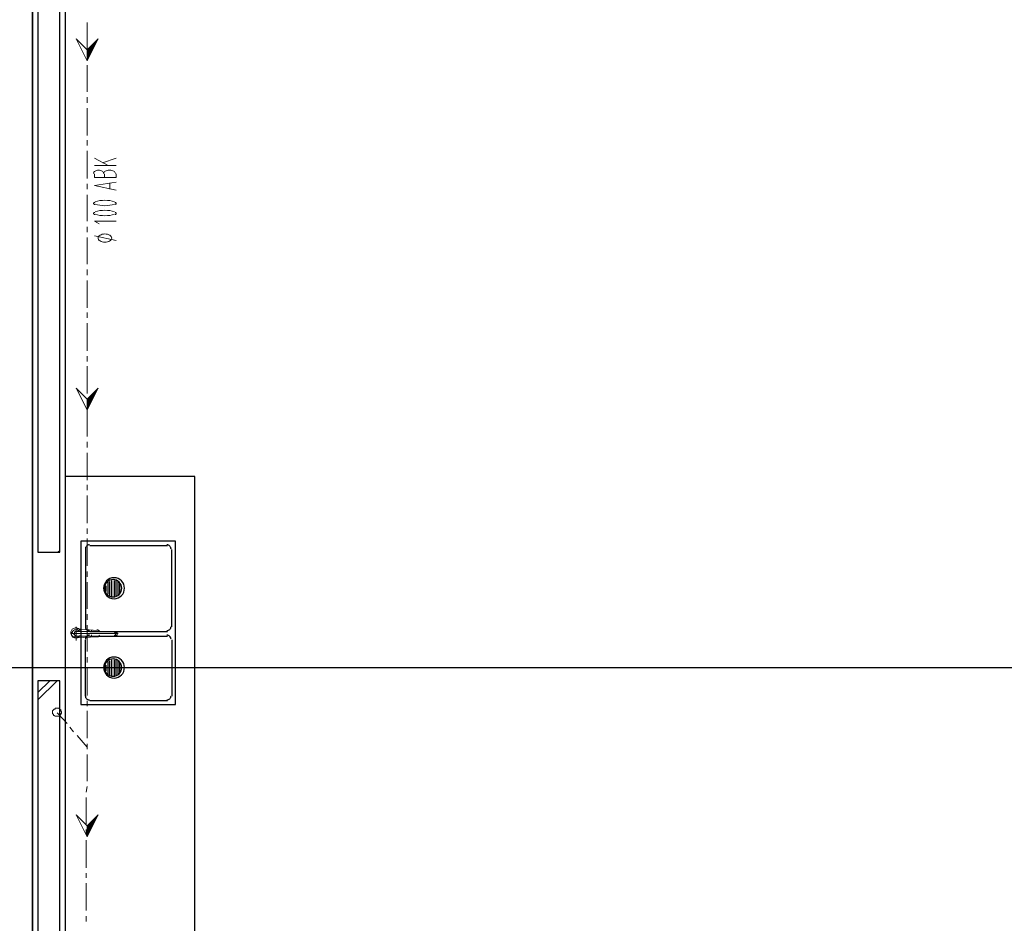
# Model space of a CAD drawing. Header units: millimetres. Extents: x 0 to 420, y 0 to 297.
# Tile 11 of 68: x 73 to 118, y 154 to 196. Entities that reach past the tile are written whole.
import ezdxf

# ---------------------------------------------------------------- set-up
doc = ezdxf.new("R2010")
doc.units = ezdxf.units.MM
doc.layers.add('FILL_000000', color=7, linetype='Continuous')
doc.layers.add('LINE_000000', color=7, linetype='Continuous')

msp = doc.modelspace()

# ---------------------------------------------------------------- hatches: boundary and pattern name
at = {"layer": 'FILL_000000'}
h = msp.add_hatch(color=7, dxfattribs=at)
h.dxf.hatch_style = 1
h.paths.add_polyline_path([(75.734, 194.649), (75.988, 194.649), (76.242, 195.157), (75.734, 194.649)])
h = msp.add_hatch(color=7, dxfattribs=at)
h.dxf.hatch_style = 1
h.paths.add_polyline_path([(75.734, 194.141), (75.734, 194.649), (75.988, 194.649), (75.734, 194.141)])
h = msp.add_hatch(color=7, dxfattribs=at)
h.dxf.hatch_style = 1
h.paths.add_polyline_path([(75.734, 178.435), (75.988, 178.435), (76.242, 178.943), (75.734, 178.435)])
h = msp.add_hatch(color=7, dxfattribs=at)
h.dxf.hatch_style = 1
h.paths.add_polyline_path([(75.734, 177.927), (75.734, 178.435), (75.988, 178.435), (75.734, 177.927)])
h = msp.add_hatch(color=7, dxfattribs=at)
h.dxf.hatch_style = 1
h.paths.add_polyline_path([(75.734, 158.623), (75.988, 158.623), (76.242, 159.131), (75.734, 158.623)])
h = msp.add_hatch(color=7, dxfattribs=at)
h.dxf.hatch_style = 1
h.paths.add_polyline_path([(75.734, 158.115), (75.734, 158.623), (75.988, 158.623), (75.734, 158.115)])

# ---------------------------------------------------------------- linework, layer by layer
at = {"layer": 'LINE_000000', "lineweight": 25}
for p, q in [((73.194, 253.831), (73.194, 58.039)), ((73.194, 103.336), (73.194, 243.332)), ((74.718, 199.348), (74.718, 144.865)), ((74.718, 175.556), (74.718, 144.822)), ((79.46, 171.619), (75.861, 171.619)), ((74.38, 171.323), (74.464, 171.408)), ((75.65, 171.45), (75.65, 167.852)), ((79.671, 167.852), (79.671, 171.45)), ((76.623, 169.503), (76.623, 169.757)), ((76.708, 169.376), (76.708, 169.926)), ((76.793, 169.291), (76.793, 169.968)), ((76.877, 169.249), (76.877, 170.011)), ((77.004, 169.249), (77.004, 170.011)), ((77.089, 169.249), (77.089, 170.011)), ((77.174, 169.291), (77.174, 169.968)), ((77.258, 169.376), (77.258, 169.884)), ((75.861, 167.64), (79.46, 167.64)), ((75.861, 167.428), (79.46, 167.428)), ((75.65, 164.634), (75.65, 167.259)), ((79.671, 167.259), (79.671, 164.634)), ((76.623, 165.82), (76.623, 166.074)), ((76.708, 165.65), (76.708, 166.243)), ((76.793, 165.608), (76.793, 166.285)), ((76.877, 165.566), (76.877, 166.328)), ((77.004, 165.566), (77.004, 166.328)), ((77.089, 165.566), (77.089, 166.328)), ((77.174, 165.608), (77.174, 166.285)), ((77.258, 165.693), (77.258, 166.201)), ((162.856, 165.947), (47.075, 165.947)), ((73.448, 164.804), (73.999, 165.354)), ((73.448, 164.465), (74.337, 165.354)), ((79.46, 164.423), (75.861, 164.423))]:
    msp.add_line(p, q, dxfattribs=at)
at = {"layer": 'LINE_000000', "lineweight": 13}
for p, q in [((75.734, 195.919), (75.734, 194.691)), ((75.734, 194.437), (75.734, 194.183)), ((75.734, 193.929), (75.734, 192.701)), ((75.734, 192.447), (75.734, 192.193)), ((75.734, 191.939), (75.734, 190.669)), ((75.734, 190.458), (75.734, 190.204)), ((75.734, 189.95), (75.734, 188.68)), ((76.073, 189.611), (76.708, 189.272)), ((76.454, 189.399), (77.089, 189.611)), ((77.089, 189.272), (76.073, 189.272)), ((76.539, 188.891), (76.539, 188.722)), ((77.089, 188.722), (77.089, 188.891)), ((75.734, 188.426), (75.734, 188.172)), ((76.793, 188.468), (76.793, 188.172)), ((75.734, 187.918), (75.734, 186.69)), ((75.734, 186.436), (75.734, 186.182)), ((75.734, 185.928), (75.734, 184.7)), ((77.089, 185.801), (76.073, 186.013)), ((75.734, 184.446), (75.734, 184.192)), ((75.734, 183.938), (75.734, 182.668)), ((75.734, 182.457), (75.734, 182.203)), ((75.734, 181.949), (75.734, 180.679)), ((75.734, 180.425), (75.734, 180.171)), ((75.734, 179.959), (75.734, 178.689)), ((75.734, 178.435), (75.734, 178.181)), ((75.734, 177.927), (75.734, 176.699)), ((75.734, 176.445), (75.734, 176.191)), ((75.734, 175.937), (75.734, 174.667)), ((75.734, 174.456), (75.734, 174.202)), ((75.734, 173.948), (75.734, 172.678)), ((75.734, 172.424), (75.734, 172.17)), ((75.734, 171.958), (75.734, 170.688)), ((75.734, 170.434), (75.734, 170.18)), ((75.734, 169.926), (75.734, 168.698)), ((75.734, 168.444), (75.734, 168.19)), ((75.734, 167.936), (75.734, 166.709)), ((75.734, 166.455), (75.734, 166.201)), ((75.734, 165.947), (75.734, 164.677)), ((75.734, 164.423), (75.734, 164.169)), ((74.337, 163.872), (74.803, 163.364)), ((75.734, 163.957), (75.734, 162.687)), ((74.93, 163.195), (75.099, 162.983)), ((75.269, 162.814), (75.734, 162.264)), ((75.734, 162.433), (75.734, 162.179)), ((75.734, 161.925), (75.734, 160.697)), ((75.734, 160.443), (75.692, 160.189)), ((75.692, 159.935), (75.692, 158.708)), ((75.692, 158.454), (75.692, 158.2)), ((75.692, 157.946), (75.692, 156.676)), ((75.692, 156.422), (75.692, 156.21)), ((75.692, 155.956), (75.692, 154.686)), ((75.692, 154.432), (75.692, 154.178))]:
    msp.add_line(p, q, dxfattribs=at)
at = {"layer": 'LINE_000000', "lineweight": 0}
for p, q in [((75.226, 167.217), (75.226, 167.852)), ((74.972, 167.555), (77.174, 167.555)), ((75.226, 167.64), (77.047, 167.64)), ((75.226, 167.428), (77.047, 167.428)), ((76.2, 167.682), (75.269, 167.767)), ((76.2, 167.386), (75.269, 167.344)), ((75.438, 167.682), (75.438, 167.682)), ((75.946, 167.64), (75.438, 167.64)), ((75.946, 167.428), (75.438, 167.428)), ((75.438, 167.386), (75.438, 167.386))]:
    msp.add_line(p, q, dxfattribs=at)
at = {"layer": 'LINE_000000', "lineweight": 25}
for points in [[(74.464, 199.348), (73.448, 199.348), (73.448, 171.323), (74.464, 171.323), (74.464, 199.348)], [(80.73, 144.822), (80.73, 174.837), (74.718, 174.837), (74.718, 144.822), (80.73, 144.822)], [(75.438, 171.831), (75.438, 164.253), (79.841, 164.253), (79.841, 171.831), (75.438, 171.831)], [(76.983, 170.138), (76.885, 170.128), (76.794, 170.099), (76.711, 170.055), (76.639, 169.995), (76.579, 169.923), (76.535, 169.84), (76.506, 169.749), (76.496, 169.651), (76.506, 169.553), (76.535, 169.461), (76.579, 169.379), (76.639, 169.307), (76.711, 169.247), (76.794, 169.202), (76.885, 169.174), (76.983, 169.164), (77.081, 169.174), (77.173, 169.202), (77.255, 169.247), (77.327, 169.307), (77.387, 169.379), (77.432, 169.461), (77.46, 169.553), (77.47, 169.651), (77.46, 169.749), (77.432, 169.84), (77.387, 169.923), (77.327, 169.995), (77.255, 170.055), (77.173, 170.099), (77.081, 170.128), (76.983, 170.138)], [(76.941, 170.053), (76.86, 170.045), (76.784, 170.021), (76.716, 169.984), (76.656, 169.935), (76.607, 169.876), (76.57, 169.807), (76.547, 169.732), (76.539, 169.651), (76.547, 169.57), (76.57, 169.494), (76.607, 169.426), (76.656, 169.366), (76.716, 169.317), (76.784, 169.28), (76.86, 169.257), (76.941, 169.249), (77.022, 169.257), (77.097, 169.28), (77.166, 169.317), (77.225, 169.366), (77.274, 169.426), (77.311, 169.494), (77.335, 169.57), (77.343, 169.651), (77.335, 169.732), (77.311, 169.807), (77.274, 169.876), (77.225, 169.935), (77.166, 169.984), (77.097, 170.021), (77.022, 170.045), (76.941, 170.053)], [(76.983, 166.455), (76.885, 166.445), (76.794, 166.416), (76.711, 166.372), (76.639, 166.312), (76.579, 166.24), (76.535, 166.157), (76.506, 166.066), (76.496, 165.968), (76.506, 165.87), (76.535, 165.778), (76.579, 165.696), (76.639, 165.624), (76.711, 165.564), (76.794, 165.519), (76.885, 165.491), (76.983, 165.481), (77.081, 165.491), (77.173, 165.519), (77.255, 165.564), (77.327, 165.624), (77.387, 165.696), (77.432, 165.778), (77.46, 165.87), (77.47, 165.968), (77.46, 166.066), (77.432, 166.157), (77.387, 166.24), (77.327, 166.312), (77.255, 166.372), (77.173, 166.416), (77.081, 166.445), (76.983, 166.455)], [(76.941, 166.37), (76.86, 166.362), (76.784, 166.338), (76.716, 166.301), (76.656, 166.252), (76.607, 166.193), (76.57, 166.124), (76.547, 166.049), (76.539, 165.968), (76.547, 165.887), (76.57, 165.811), (76.607, 165.743), (76.656, 165.683), (76.716, 165.634), (76.784, 165.597), (76.86, 165.574), (76.941, 165.566), (77.022, 165.574), (77.097, 165.597), (77.166, 165.634), (77.225, 165.683), (77.274, 165.743), (77.311, 165.811), (77.335, 165.887), (77.343, 165.968), (77.335, 166.049), (77.311, 166.124), (77.274, 166.193), (77.225, 166.252), (77.166, 166.301), (77.097, 166.338), (77.022, 166.362), (76.941, 166.37)], [(74.464, 165.354), (73.448, 165.354), (73.448, 144.611), (74.464, 144.611), (74.464, 165.354)]]:
    msp.add_lwpolyline(points, close=True, dxfattribs=at)
at = {"layer": 'LINE_000000', "lineweight": 13}
for points in [[(75.226, 195.157), (75.734, 194.649), (76.242, 195.157), (75.734, 194.141), (75.226, 195.157)], [(76.56, 186.097), (76.496, 186.093), (76.436, 186.082), (76.382, 186.065), (76.335, 186.042), (76.297, 186.013), (76.267, 185.981), (76.249, 185.945), (76.242, 185.907), (76.249, 185.868), (76.267, 185.833), (76.297, 185.8), (76.335, 185.772), (76.382, 185.749), (76.436, 185.731), (76.496, 185.72), (76.56, 185.716), (76.624, 185.72), (76.683, 185.731), (76.737, 185.749), (76.784, 185.772), (76.823, 185.8), (76.852, 185.833), (76.871, 185.868), (76.877, 185.907), (76.871, 185.945), (76.852, 185.981), (76.823, 186.013), (76.784, 186.042), (76.737, 186.065), (76.683, 186.082), (76.624, 186.093), (76.56, 186.097)], [(75.226, 178.943), (75.734, 178.435), (76.242, 178.943), (75.734, 177.927), (75.226, 178.943)], [(74.549, 163.872), (74.549, 163.915), (74.507, 163.957), (74.507, 163.999), (74.464, 164.042), (74.422, 164.084), (74.38, 164.084), (74.337, 164.084), (74.295, 164.084), (74.253, 164.084), (74.253, 164.042), (74.21, 164.042), (74.168, 163.999), (74.126, 163.957), (74.126, 163.915), (74.126, 163.872), (74.126, 163.83), (74.168, 163.788), (74.168, 163.745), (74.21, 163.745), (74.253, 163.703), (74.295, 163.703), (74.337, 163.703), (74.38, 163.703), (74.422, 163.703), (74.464, 163.745), (74.507, 163.788), (74.507, 163.83), (74.549, 163.83), (74.549, 163.872)], [(75.226, 159.131), (75.734, 158.623), (76.242, 159.131), (75.734, 158.115), (75.226, 159.131)]]:
    msp.add_lwpolyline(points, close=True, dxfattribs=at)
at = {"layer": 'LINE_000000', "lineweight": 0}
for points in [[(75.734, 194.649), (75.988, 194.649), (76.242, 195.157), (75.734, 194.649)], [(75.734, 194.141), (75.734, 194.649), (75.988, 194.649), (75.734, 194.141)], [(75.734, 178.435), (75.988, 178.435), (76.242, 178.943), (75.734, 178.435)], [(75.734, 177.927), (75.734, 178.435), (75.988, 178.435), (75.734, 177.927)], [(75.734, 158.623), (75.988, 158.623), (76.242, 159.131), (75.734, 158.623)], [(75.734, 158.115), (75.734, 158.623), (75.988, 158.623), (75.734, 158.115)]]:
    msp.add_lwpolyline(points, close=True, dxfattribs=at)
at = {"layer": 'LINE_000000', "lineweight": 13}
for points in [[(76.496, 188.912), (76.492, 188.942), (76.478, 188.97), (76.457, 188.995), (76.428, 189.017), (76.394, 189.035), (76.354, 189.049), (76.31, 189.058), (76.263, 189.061), (76.217, 189.058), (76.173, 189.049), (76.133, 189.035), (76.099, 189.017), (76.07, 188.995), (76.049, 188.97), (76.035, 188.942), (76.031, 188.912)], [(76.073, 188.891), (76.073, 188.722), (77.089, 188.722)], [(77.047, 188.912), (77.041, 188.942), (77.025, 188.97), (77, 188.995), (76.966, 189.017), (76.925, 189.035), (76.879, 189.049), (76.827, 189.058), (76.771, 189.061), (76.716, 189.058), (76.664, 189.049), (76.618, 189.035), (76.577, 189.017), (76.543, 188.995), (76.518, 188.97), (76.502, 188.942), (76.496, 188.912)], [(77.089, 188.129), (76.073, 188.341), (77.089, 188.51)], [(76.091, 187.567), (76.077, 187.562), (76.065, 187.556), (76.055, 187.55), (76.047, 187.544), (76.04, 187.537), (76.035, 187.53), (76.032, 187.523), (76.031, 187.515), (76.032, 187.508), (76.035, 187.501), (76.04, 187.494), (76.047, 187.487), (76.055, 187.481), (76.065, 187.475), (76.077, 187.469), (76.091, 187.464)], [(77.011, 187.595), (76.903, 187.625), (76.791, 187.647), (76.676, 187.659), (76.56, 187.664), (76.444, 187.659), (76.329, 187.647), (76.217, 187.625), (76.109, 187.595)], [(76.109, 187.478), (76.217, 187.448), (76.329, 187.427), (76.444, 187.414), (76.56, 187.41), (76.676, 187.414), (76.791, 187.427), (76.903, 187.448), (77.011, 187.478)], [(77.029, 187.464), (77.042, 187.469), (77.054, 187.475), (77.065, 187.481), (77.073, 187.487), (77.08, 187.494), (77.085, 187.501), (77.088, 187.508), (77.089, 187.515), (77.088, 187.523), (77.085, 187.53), (77.08, 187.537), (77.073, 187.544), (77.065, 187.55), (77.054, 187.556), (77.042, 187.562), (77.029, 187.567)], [(76.091, 187.101), (76.077, 187.096), (76.065, 187.091), (76.055, 187.085), (76.047, 187.078), (76.04, 187.072), (76.035, 187.065), (76.032, 187.057), (76.031, 187.05), (76.032, 187.042), (76.035, 187.035), (76.04, 187.028), (76.047, 187.021), (76.055, 187.015), (76.065, 187.009), (76.077, 187.004), (76.091, 186.999)], [(77.011, 187.13), (76.903, 187.16), (76.791, 187.181), (76.676, 187.194), (76.56, 187.198), (76.444, 187.194), (76.329, 187.181), (76.217, 187.16), (76.109, 187.13)], [(76.109, 187.012), (76.217, 186.982), (76.329, 186.961), (76.444, 186.948), (76.56, 186.944), (76.676, 186.948), (76.791, 186.961), (76.903, 186.982), (77.011, 187.012)], [(77.029, 186.999), (77.042, 187.004), (77.054, 187.009), (77.065, 187.015), (77.073, 187.021), (77.08, 187.028), (77.085, 187.035), (77.088, 187.042), (77.089, 187.05), (77.088, 187.057), (77.085, 187.065), (77.08, 187.072), (77.073, 187.078), (77.065, 187.085), (77.054, 187.091), (77.042, 187.096), (77.029, 187.101)], [(77.089, 186.69), (76.073, 186.69), (76.285, 186.563)]]:
    msp.add_lwpolyline(points, dxfattribs=at)
at = {"layer": 'LINE_000000', "lineweight": 25}
for points in [[(75.84, 171.662), (75.802, 171.658), (75.766, 171.647), (75.734, 171.629), (75.705, 171.606), (75.682, 171.578), (75.665, 171.545), (75.654, 171.51), (75.65, 171.471)], [(79.629, 171.471), (79.625, 171.51), (79.614, 171.545), (79.596, 171.578), (79.573, 171.606), (79.545, 171.629), (79.513, 171.647), (79.477, 171.658), (79.438, 171.662)], [(75.65, 167.873), (75.654, 167.834), (75.665, 167.799), (75.682, 167.766), (75.705, 167.738), (75.734, 167.715), (75.766, 167.697), (75.802, 167.686), (75.84, 167.682)], [(79.438, 167.682), (79.477, 167.686), (79.513, 167.697), (79.545, 167.715), (79.573, 167.738), (79.596, 167.766), (79.614, 167.799), (79.625, 167.834), (79.629, 167.873)], [(75.84, 167.471), (75.802, 167.467), (75.766, 167.456), (75.734, 167.438), (75.705, 167.415), (75.682, 167.387), (75.665, 167.354), (75.654, 167.319), (75.65, 167.28)], [(79.629, 167.28), (79.625, 167.319), (79.614, 167.354), (79.596, 167.387), (79.573, 167.415), (79.545, 167.438), (79.513, 167.456), (79.477, 167.467), (79.438, 167.471)], [(75.65, 164.655), (75.654, 164.617), (75.665, 164.581), (75.682, 164.549), (75.705, 164.521), (75.734, 164.498), (75.766, 164.48), (75.802, 164.469), (75.84, 164.465)], [(79.438, 164.465), (79.477, 164.469), (79.513, 164.48), (79.545, 164.498), (79.573, 164.521), (79.596, 164.549), (79.614, 164.581), (79.625, 164.617), (79.629, 164.655)]]:
    msp.add_lwpolyline(points, dxfattribs=at)
at = {"layer": 'LINE_000000', "lineweight": 0}
for points in [[(75.405, 167.695), (75.383, 167.727), (75.356, 167.754), (75.326, 167.776), (75.292, 167.792), (75.257, 167.804), (75.22, 167.809), (75.182, 167.808), (75.144, 167.801), (75.107, 167.788), (75.074, 167.769), (75.045, 167.745), (75.02, 167.718), (75, 167.686), (74.985, 167.652), (74.976, 167.615), (74.972, 167.576)], [(74.972, 167.576), (74.976, 167.538), (74.985, 167.501), (75, 167.467), (75.02, 167.435), (75.045, 167.408), (75.074, 167.384), (75.107, 167.365), (75.144, 167.352), (75.182, 167.345), (75.22, 167.344), (75.257, 167.349), (75.292, 167.361), (75.326, 167.377), (75.356, 167.399), (75.383, 167.426), (75.405, 167.458)], [(75.353, 167.64), (75.353, 167.682), (75.311, 167.682), (75.269, 167.725), (75.226, 167.725), (75.184, 167.725), (75.142, 167.725), (75.099, 167.682), (75.057, 167.64), (75.057, 167.598), (75.015, 167.598), (75.015, 167.555), (75.015, 167.513), (75.015, 167.471), (75.057, 167.428), (75.099, 167.386), (75.142, 167.386), (75.184, 167.344), (75.226, 167.344), (75.269, 167.344), (75.311, 167.386), (75.353, 167.428)], [(75.226, 167.64), (75.184, 167.64), (75.142, 167.598), (75.142, 167.555), (75.099, 167.555), (75.099, 167.513), (75.142, 167.513), (75.142, 167.471), (75.184, 167.471), (75.184, 167.428), (75.226, 167.428)], [(75.959, 167.677), (75.955, 167.678), (75.951, 167.679), (75.947, 167.68), (75.942, 167.681), (75.938, 167.682), (75.934, 167.682), (75.929, 167.682), (75.925, 167.682)], [(75.925, 167.471), (75.929, 167.471), (75.934, 167.471), (75.938, 167.471), (75.942, 167.472), (75.947, 167.473), (75.951, 167.474), (75.955, 167.475), (75.959, 167.476)], [(76.303, 167.658), (76.292, 167.672), (76.281, 167.684), (76.267, 167.695), (76.253, 167.705), (76.238, 167.712), (76.222, 167.718), (76.205, 167.722), (76.187, 167.724)], [(76.187, 167.386), (76.206, 167.389), (76.225, 167.393), (76.242, 167.4), (76.258, 167.409), (76.273, 167.42), (76.287, 167.433), (76.299, 167.448), (76.309, 167.464)], [(76.962, 167.64), (77.004, 167.64), (77.004, 167.598), (77.047, 167.598), (77.047, 167.555), (77.047, 167.513), (77.047, 167.471), (77.004, 167.471), (77.004, 167.428), (76.962, 167.428)], [(77.047, 167.64), (77.089, 167.64), (77.089, 167.598), (77.131, 167.598), (77.131, 167.555), (77.131, 167.513), (77.131, 167.471), (77.089, 167.471), (77.047, 167.428)]]:
    msp.add_lwpolyline(points, dxfattribs=at)

doc.saveas('drawing.dxf')
